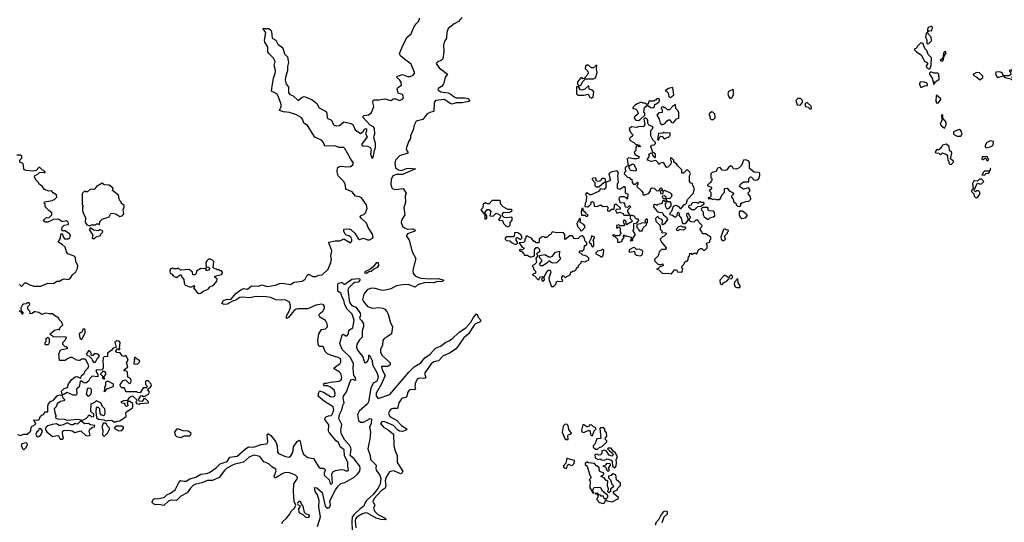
# Model space of a CAD drawing. Extents: x 2380107 to 2585170, y 384273 to 546161.
# Tile 253 of 256: x 2513138 to 2523240, y 487511 to 492665. Entities that reach past the tile are written whole.
import ezdxf

# ---------------------------------------------------------------- set-up
doc = ezdxf.new("R2010")
doc.units = 0

msp = doc.modelspace()

# ---------------------------------------------------------------- linework, layer by layer
at = {"layer": '0CON05XD'}
for points in [[(2516187, 491807), (2516211, 491761), (2516282, 491722), (2516290, 491705), (2516293, 491655), (2516336, 491636), (2516354, 491594), (2516365, 491584), (2516385, 491576), (2516420, 491580), (2516465, 491616), (2516535, 491602), (2516555, 491590), (2516581, 491535), (2516635, 491498), (2516662, 491518), (2516675, 491542), (2516685, 491550), (2516696, 491546), (2516697, 491525), (2516687, 491495), (2516703, 491465), (2516644, 491384), (2516655, 491372), (2516708, 491368), (2516733, 491353), (2516744, 491335), (2516736, 491285), (2516755, 491243), (2516765, 491252), (2516778, 491325), (2516789, 491355), (2516788, 491398), (2516772, 491455), (2516773, 491475), (2516783, 491495), (2516778, 491548), (2516768, 491565), (2516734, 491584), (2516658, 491665), (2516660, 491675), (2516669, 491681), (2516715, 491688), (2516748, 491712), (2516770, 491775), (2516761, 491815), (2516764, 491836), (2516775, 491844), (2516822, 491842), (2516885, 491852), (2516945, 491836), (2516972, 491855), (2516985, 491857), (2517035, 491836), (2517069, 491855), (2517074, 491875), (2517070, 491890), (2517065, 491897), (2517022, 491912), (2517011, 491955), (2517019, 491971), (2517056, 491994), (2517051, 492025), (2517039, 492045), (2517004, 492076), (2517013, 492087), (2517065, 492104), (2517115, 492084), (2517145, 492084), (2517175, 492097), (2517188, 492112), (2517189, 492125), (2517155, 492209), (2517085, 492259), (2517046, 492295), (2517036, 492315), (2517038, 492325), (2517065, 492395), (2517113, 492485), (2517155, 492519), (2517185, 492596), (2517205, 492624), (2517229, 492645), (2517243, 492685)], [(2517675, 492686), (2517639, 492645), (2517596, 492624), (2517534, 492575), (2517520, 492535), (2517518, 492475), (2517497, 492443), (2517486, 492406), (2517488, 492335), (2517480, 492265), (2517465, 492249), (2517420, 492230), (2517411, 492215), (2517441, 492171), (2517526, 492105), (2517503, 492077), (2517487, 492003), (2517465, 491980), (2517430, 491960), (2517428, 491945), (2517459, 491925), (2517535, 491915), (2517562, 491902), (2517594, 491874), (2517615, 491865), (2517705, 491863), (2517735, 491856), (2517751, 491835), (2517748, 491825), (2517675, 491813), (2517615, 491812), (2517575, 491800), (2517555, 491807), (2517495, 491846), (2517405, 491835), (2517389, 491815), (2517387, 491723), (2517345, 491712), (2517316, 491695), (2517275, 491642), (2517204, 491626), (2517184, 491585), (2517176, 491535), (2517146, 491475), (2517146, 491445), (2517126, 491414), (2517105, 491355), (2517103, 491333), (2517120, 491305), (2517120, 491295), (2517035, 491269), (2516995, 491225), (2516985, 491195), (2516994, 491145), (2517025, 491124), (2517055, 491120), (2517105, 491140), (2517136, 491144), (2517200, 491135), (2517065, 491078), (2517005, 491077), (2516965, 491065), (2516948, 491025), (2516945, 490975), (2516955, 490942), (2516965, 490929), (2516995, 490923), (2517073, 490933), (2517103, 490885), (2517093, 490855), (2517096, 490795), (2517080, 490735), (2517088, 490665), (2517057, 490615), (2517052, 490585), (2517065, 490546), (2517085, 490529), (2517115, 490518), (2517170, 490520), (2517194, 490505), (2517193, 490495), (2517115, 490470), (2517105, 490455), (2517107, 490445), (2517135, 490405), (2517166, 490286), (2517202, 490215), (2517172, 490095), (2517173, 490063), (2517198, 490035), (2517254, 490014), (2517345, 490007), (2517435, 490010), (2517488, 489995), (2517475, 489981), (2517415, 489978), (2517385, 489968), (2517305, 489969), (2517225, 489950), (2517195, 489922), (2517125, 489950), (2517065, 489946), (2517005, 489934), (2516945, 489904), (2516875, 489889), (2516845, 489890), (2516785, 489909), (2516745, 489913), (2516704, 489896), (2516670, 489850), (2516655, 489795), (2516664, 489775), (2516705, 489725), (2516755, 489708), (2516825, 489712), (2516865, 489708), (2516885, 489697), (2516905, 489674), (2516918, 489645), (2516938, 489568), (2516962, 489515), (2516954, 489445), (2516909, 489411), (2516876, 489394), (2516864, 489376), (2516859, 489325), (2516841, 489285), (2516840, 489255), (2516852, 489225), (2516937, 489145), (2516940, 489125), (2516915, 489109), (2516851, 489109), (2516855, 489073), (2516887, 489015), (2516847, 488923), (2516795, 488836), (2516794, 488804), (2516815, 488781), (2516935, 488822), (2517129, 489051), (2517185, 489104), (2517255, 489146), (2517295, 489198), (2517348, 489235), (2517405, 489295), (2517455, 489316), (2517511, 489359), (2517540, 489370), (2517575, 489392), (2517645, 489461), (2517716, 489504), (2517768, 489562), (2517795, 489612), (2517825, 489650), (2517835, 489640), (2517838, 489618), (2517868, 489585), (2517862, 489565), (2517815, 489546), (2517799, 489531), (2517741, 489445), (2517691, 489399), (2517615, 489291), (2517548, 489245), (2517482, 489218), (2517433, 489167), (2517385, 489156), (2517358, 489135), (2517295, 489045), (2517294, 489025), (2517305, 488992), (2517285, 488985), (2517235, 488988), (2517215, 488980), (2517194, 488935), (2517193, 488905), (2517200, 488875), (2517190, 488870), (2517155, 488873), (2517135, 488865), (2517120, 488845), (2517107, 488793), (2517085, 488788), (2517065, 488785), (2517055, 488778), (2517027, 488735), (2517015, 488679), (2516965, 488678), (2516945, 488670), (2516931, 488655), (2516922, 488625), (2516935, 488597), (2517005, 488557), (2517055, 488503), (2517112, 488465), (2517103, 488455), (2517065, 488441), (2517035, 488446), (2517017, 488457), (2516974, 488505), (2516885, 488542), (2516856, 488544), (2516841, 488525), (2516871, 488485), (2516919, 488459), (2516974, 488414), (2516976, 488295), (2516989, 488245), (2517011, 488195), (2517009, 488125), (2517068, 488035), (2517059, 488015), (2517045, 488009), (2516975, 488037), (2516954, 488036), (2516932, 488028), (2516898, 487972), (2516886, 487935), (2516893, 487883), (2516888, 487862), (2516845, 487835), (2516775, 487756), (2516762, 487725), (2516782, 487685), (2516769, 487655), (2516782, 487622), (2516812, 487592), (2516879, 487555), (2516899, 487535), (2516845, 487539), (2516795, 487554), (2516705, 487603), (2516685, 487606), (2516655, 487598), (2516595, 487562), (2516582, 487545), (2516578, 487525), (2516585, 487453)], [(2522455, 492418), (2522465, 492422), (2522492, 492448), (2522490, 492485), (2522459, 492519), (2522450, 492540), (2522465, 492550), (2522496, 492554), (2522504, 492584), (2522495, 492598), (2522460, 492585), (2522450, 492565), (2522450, 492540), (2522438, 492525), (2522434, 492505), (2522432, 492485), (2522444, 492455), (2522444, 492424), (2522455, 492418)], [(2515829, 487495), (2515834, 487515), (2515872, 487548), (2515910, 487595), (2515922, 487625), (2515958, 487655), (2515970, 487685), (2515954, 487724), (2515947, 487825), (2515951, 487905), (2515984, 487955), (2515989, 487975), (2515969, 487995), (2515905, 488019), (2515860, 488020), (2515831, 488009), (2515765, 487966), (2515755, 487967), (2515749, 487985), (2515769, 488035), (2515764, 488055), (2515725, 488079), (2515695, 488109), (2515642, 488132), (2515601, 488185), (2515545, 488199), (2515497, 488183), (2515435, 488128), (2515335, 488103), (2515264, 488066), (2515238, 488042), (2515185, 487970), (2515115, 487940), (2515065, 487941), (2515005, 487914), (2514945, 487902), (2514920, 487890), (2514889, 487861), (2514855, 487814), (2514791, 487779), (2514746, 487734), (2514695, 487738), (2514668, 487732), (2514615, 487684), (2514565, 487692), (2514530, 487690), (2514509, 487699), (2514498, 487715), (2514498, 487725), (2514512, 487748), (2514525, 487753), (2514555, 487750), (2514625, 487769), (2514648, 487792), (2514685, 487809), (2514733, 487845), (2514768, 487912), (2514789, 487941), (2514822, 487932), (2514845, 487934), (2514882, 487958), (2514945, 487974), (2514995, 488004), (2515055, 488011), (2515085, 488021), (2515155, 488070), (2515195, 488109), (2515266, 488134), (2515295, 488180), (2515370, 488190), (2515452, 488262), (2515485, 488283), (2515535, 488281), (2515615, 488307), (2515674, 488316), (2515684, 488335), (2515676, 488405), (2515685, 488420), (2515715, 488402), (2515765, 488335), (2515781, 488295), (2515784, 488234), (2515794, 488215), (2515865, 488184), (2515901, 488179), (2515919, 488191), (2515940, 488225), (2515947, 488283), (2515985, 488340), (2516005, 488352), (2516015, 488340), (2516034, 488255), (2516051, 488211), (2516095, 488176), (2516153, 488165), (2516206, 488076), (2516225, 488067), (2516255, 488067), (2516268, 488055), (2516272, 488045), (2516260, 488015), (2516263, 487995), (2516312, 487945), (2516322, 487905), (2516335, 487900), (2516347, 487915), (2516340, 488005), (2516352, 488028), (2516379, 488041), (2516435, 488052), (2516465, 488050), (2516485, 488038), (2516502, 488038), (2516510, 488045), (2516504, 488086), (2516504, 488126), (2516471, 488191), (2516468, 488255), (2516424, 488284), (2516408, 488328), (2516386, 488346), (2516312, 488432), (2516307, 488445), (2516311, 488511), (2516269, 488565), (2516275, 488588), (2516305, 488602), (2516335, 488607), (2516345, 488616), (2516360, 488665), (2516355, 488694), (2516265, 488749), (2516200, 488805), (2516207, 488843), (2516215, 488854), (2516225, 488856), (2516255, 488845), (2516325, 488802), (2516355, 488798), (2516370, 488805), (2516376, 488835), (2516364, 488865), (2516325, 488896), (2516295, 488909), (2516265, 488911), (2516253, 488925), (2516265, 488937), (2516285, 488936), (2516325, 488949), (2516415, 488958), (2516437, 488973), (2516442, 488995), (2516433, 489035), (2516415, 489055), (2516363, 489085), (2516363, 489095), (2516405, 489124), (2516423, 489137), (2516434, 489155), (2516434, 489175), (2516425, 489189), (2516405, 489201), (2516325, 489223), (2516297, 489237), (2516271, 489261), (2516252, 489312), (2516215, 489314), (2516202, 489325), (2516198, 489375), (2516208, 489445), (2516235, 489488), (2516275, 489496), (2516296, 489515), (2516294, 489545), (2516275, 489580), (2516217, 489615), (2516206, 489635), (2516212, 489648), (2516248, 489675), (2516264, 489705), (2516266, 489725), (2516255, 489742), (2516237, 489747), (2516175, 489737), (2516095, 489699), (2515995, 489701), (2515975, 489696), (2515952, 489678), (2515895, 489612), (2515875, 489602), (2515875, 489628), (2515904, 489676), (2515917, 489715), (2515917, 489735), (2515905, 489768), (2515868, 489788), (2515765, 489792), (2515716, 489816), (2515665, 489822), (2515565, 489825), (2515495, 489812), (2515425, 489819), (2515395, 489816), (2515355, 489788), (2515320, 489780), (2515265, 489746), (2515234, 489744), (2515210, 489755), (2515227, 489785), (2515265, 489799), (2515305, 489797), (2515355, 489858), (2515405, 489896), (2515435, 489907), (2515475, 489903), (2515516, 489934), (2515585, 489932), (2515625, 489947), (2515675, 489929), (2515765, 489942), (2515802, 489958), (2515832, 489962), (2515915, 489948), (2515955, 489974), (2516035, 489984), (2516065, 490003), (2516086, 490044), (2516100, 490055), (2516145, 490032), (2516175, 490033), (2516204, 490046), (2516242, 490048), (2516304, 490105), (2516329, 490175), (2516337, 490205), (2516329, 490245), (2516339, 490295), (2516308, 490375), (2516310, 490385), (2516375, 490397), (2516422, 490398), (2516465, 490416), (2516525, 490380), (2516535, 490381), (2516544, 490395), (2516544, 490415), (2516534, 490435), (2516515, 490449), (2516486, 490456), (2516476, 490466), (2516463, 490495), (2516465, 490516), (2516515, 490519), (2516535, 490512), (2516577, 490477), (2516610, 490420), (2516625, 490410), (2516665, 490423), (2516705, 490409), (2516725, 490409), (2516757, 490423), (2516764, 490435), (2516756, 490465), (2516713, 490533), (2516697, 490577), (2516644, 490625), (2516631, 490645), (2516636, 490654), (2516671, 490669), (2516685, 490683), (2516701, 490729), (2516695, 490765), (2516645, 490837), (2516625, 490849), (2516584, 490854), (2516548, 490898), (2516492, 490922), (2516484, 490934), (2516477, 490977), (2516460, 491010), (2516406, 491065), (2516394, 491105), (2516400, 491145), (2516413, 491157), (2516435, 491162), (2516495, 491155), (2516531, 491159), (2516556, 491175), (2516564, 491195), (2516534, 491234), (2516475, 491345), (2516463, 491353), (2516415, 491355), (2516370, 491370), (2516268, 491368), (2516253, 491405), (2516235, 491428), (2516165, 491460), (2516090, 491580), (2516053, 491605), (2516040, 491645), (2516025, 491661), (2515978, 491688), (2515905, 491715), (2515845, 491720), (2515803, 491735), (2515821, 491775), (2515821, 491795), (2515792, 491875), (2515775, 491904), (2515722, 491932), (2515728, 491985), (2515741, 492065), (2515759, 492115), (2515761, 492145), (2515748, 492195), (2515759, 492235), (2515741, 492271), (2515696, 492315), (2515684, 492335), (2515683, 492385), (2515653, 492435), (2515650, 492455), (2515663, 492535), (2515632, 492575), (2515695, 492574), (2515715, 492558), (2515721, 492545), (2515727, 492477), (2515766, 492456), (2515786, 492415), (2515837, 492375), (2515856, 492316), (2515884, 492285), (2515896, 492226), (2515884, 492186), (2515885, 492140), (2515864, 492075), (2515862, 492045), (2515871, 492005), (2515896, 491975), (2515896, 491915), (2515909, 491899), (2515945, 491884), (2515995, 491837), (2516035, 491869), (2516055, 491876), (2516135, 491847), (2516187, 491807)], [(2522465, 492160), (2522475, 492162), (2522490, 492195), (2522492, 492275), (2522458, 492308), (2522445, 492350), (2522425, 492370), (2522406, 492416), (2522396, 492426), (2522385, 492428), (2522348, 492395), (2522335, 492370), (2522320, 492365), (2522320, 492355), (2522340, 492335), (2522386, 492306), (2522421, 492241), (2522452, 492222), (2522452, 492208), (2522438, 492192), (2522442, 492175), (2522465, 492160)], [(2522605, 492240), (2522617, 492253), (2522620, 492285), (2522642, 492325), (2522635, 492338), (2522624, 492336), (2522615, 492320), (2522608, 492272), (2522580, 492245), (2522605, 492240)], [(2519005, 491860), (2519022, 491875), (2519027, 491925), (2519015, 491942), (2518982, 491952), (2518978, 491988), (2518972, 491988), (2518937, 491953), (2518905, 491942), (2518890, 491945), (2518870, 491975), (2518882, 491988), (2518896, 491994), (2518915, 492030), (2518942, 492058), (2519025, 492060), (2519045, 492070), (2519063, 492125), (2519057, 492155), (2519060, 492195), (2519050, 492195), (2519025, 492170), (2519005, 492170), (2518975, 492200), (2518955, 492200), (2518943, 492187), (2518940, 492165), (2518968, 492138), (2518970, 492115), (2518960, 492095), (2518928, 492062), (2518915, 492060), (2518908, 492068), (2518895, 492070), (2518862, 492028), (2518860, 492005), (2518870, 491995), (2518870, 491980), (2518850, 491975), (2518850, 491905), (2518865, 491890), (2518925, 491890), (2518975, 491900), (2518982, 491875), (2519005, 491860)], [(2522515, 492000), (2522527, 492013), (2522528, 492025), (2522571, 492055), (2522567, 492107), (2522557, 492117), (2522515, 492118), (2522485, 492130), (2522473, 492117), (2522472, 492105), (2522500, 492065), (2522515, 492000)], [(2522995, 492053), (2523018, 492072), (2523020, 492085), (2522985, 492120), (2522955, 492122), (2522922, 492108), (2522920, 492095), (2522957, 492077), (2522985, 492053), (2522995, 492053)], [(2523318, 492048), (2523335, 492050), (2523335, 492060), (2523320, 492075), (2523333, 492115), (2523315, 492150), (2523290, 492145), (2523303, 492125), (2523307, 492103), (2523285, 492089), (2523230, 492090), (2523219, 492119), (2523195, 492132), (2523153, 492127), (2523151, 492105), (2523165, 492077), (2523185, 492077), (2523230, 492090), (2523245, 492072), (2523307, 492057), (2523318, 492048)], [(2522395, 491972), (2522425, 491988), (2522450, 491990), (2522448, 492015), (2522416, 492026), (2522385, 492028), (2522370, 492015), (2522368, 492005), (2522375, 491982), (2522385, 491972), (2522395, 491972)], [(2519815, 491868), (2519848, 491895), (2519840, 491965), (2519835, 491968), (2519795, 491960), (2519760, 491935), (2519778, 491928), (2519790, 491915), (2519798, 491875), (2519815, 491868)], [(2520435, 491862), (2520452, 491875), (2520462, 491898), (2520462, 491942), (2520455, 491950), (2520410, 491930), (2520402, 491905), (2520414, 491874), (2520425, 491862), (2520435, 491862)], [(2522548, 491808), (2522565, 491812), (2522590, 491845), (2522590, 491855), (2522545, 491890), (2522540, 491885), (2522538, 491825), (2522548, 491808)], [(2519485, 491632), (2519505, 491640), (2519550, 491685), (2519550, 491705), (2519540, 491715), (2519547, 491763), (2519575, 491790), (2519613, 491763), (2519635, 491760), (2519650, 491775), (2519655, 491800), (2519665, 491800), (2519698, 491822), (2519702, 491845), (2519696, 491856), (2519675, 491852), (2519665, 491840), (2519655, 491840), (2519645, 491830), (2519592, 491828), (2519585, 491800), (2519565, 491800), (2519555, 491810), (2519535, 491810), (2519515, 491820), (2519465, 491800), (2519452, 491788), (2519430, 491765), (2519430, 491755), (2519455, 491750), (2519473, 491733), (2519482, 491705), (2519480, 491695), (2519445, 491670), (2519442, 491655), (2519460, 491635), (2519485, 491632)], [(2519735, 491590), (2519758, 491602), (2519781, 491629), (2519795, 491638), (2519807, 491637), (2519825, 491610), (2519845, 491608), (2519875, 491650), (2519900, 491655), (2519900, 491715), (2519888, 491738), (2519870, 491755), (2519867, 491797), (2519834, 491776), (2519805, 491740), (2519785, 491740), (2519765, 491760), (2519755, 491760), (2519745, 491770), (2519722, 491768), (2519720, 491755), (2519730, 491745), (2519728, 491712), (2519695, 491710), (2519673, 491685), (2519698, 491645), (2519710, 491605), (2519725, 491590), (2519735, 491590)], [(2521145, 491790), (2521170, 491815), (2521168, 491835), (2521147, 491857), (2521123, 491857), (2521102, 491835), (2521113, 491793), (2521145, 491790)], [(2521245, 491750), (2521255, 491752), (2521260, 491755), (2521258, 491778), (2521217, 491817), (2521202, 491808), (2521192, 491798), (2521200, 491775), (2521228, 491768), (2521245, 491750)], [(2520255, 491640), (2520272, 491658), (2520270, 491695), (2520248, 491718), (2520235, 491720), (2520212, 491698), (2520210, 491685), (2520220, 491675), (2520223, 491653), (2520232, 491642), (2520255, 491640)], [(2522625, 491552), (2522642, 491588), (2522642, 491615), (2522608, 491655), (2522610, 491685), (2522595, 491688), (2522598, 491635), (2522582, 491595), (2522591, 491581), (2522625, 491552)], [(2519825, 490060), (2519855, 490100), (2519875, 490100), (2519888, 490078), (2519923, 490077), (2519936, 490084), (2519942, 490105), (2519930, 490125), (2519932, 490135), (2519960, 490165), (2519960, 490175), (2519972, 490188), (2519985, 490190), (2519997, 490203), (2520000, 490235), (2520010, 490245), (2520012, 490268), (2520025, 490270), (2520032, 490262), (2520045, 490260), (2520055, 490270), (2520075, 490270), (2520085, 490260), (2520102, 490308), (2520125, 490318), (2520137, 490317), (2520155, 490300), (2520168, 490302), (2520190, 490325), (2520190, 490355), (2520180, 490365), (2520192, 490378), (2520218, 490382), (2520220, 490405), (2520230, 490415), (2520230, 490435), (2520175, 490470), (2520145, 490470), (2520140, 490475), (2520140, 490485), (2520120, 490515), (2520120, 490525), (2520138, 490542), (2520140, 490555), (2520110, 490585), (2520095, 490610), (2520075, 490610), (2520055, 490590), (2520025, 490592), (2520010, 490605), (2520010, 490625), (2520020, 490635), (2520020, 490645), (2520010, 490655), (2520008, 490668), (2519995, 490680), (2519980, 490675), (2519980, 490655), (2519990, 490645), (2519992, 490608), (2519965, 490572), (2519955, 490570), (2519942, 490572), (2519928, 490628), (2519900, 490665), (2519910, 490675), (2519898, 490688), (2519882, 490678), (2519880, 490655), (2519865, 490640), (2519855, 490640), (2519835, 490658), (2519810, 490665), (2519810, 490685), (2519827, 490703), (2519847, 490753), (2519865, 490762), (2519875, 490760), (2519898, 490748), (2519915, 490730), (2519925, 490730), (2519955, 490770), (2519965, 490770), (2519978, 490782), (2519989, 490821), (2520047, 490883), (2520060, 490935), (2520043, 490963), (2520040, 490985), (2520025, 490990), (2520010, 491005), (2520010, 491065), (2520020, 491085), (2520010, 491105), (2519985, 491128), (2519948, 491092), (2519935, 491090), (2519930, 491095), (2519930, 491125), (2519890, 491165), (2519878, 491188), (2519850, 491205), (2519850, 491225), (2519825, 491250), (2519810, 491245), (2519822, 491212), (2519818, 491185), (2519787, 491153), (2519775, 491150), (2519749, 491189), (2519735, 491200), (2519710, 491195), (2519695, 491180), (2519688, 491198), (2519665, 491220), (2519615, 491210), (2519580, 491225), (2519580, 491235), (2519598, 491265), (2519592, 491285), (2519615, 491300), (2519628, 491288), (2519630, 491275), (2519642, 491262), (2519655, 491250), (2519660, 491255), (2519660, 491285), (2519645, 491300), (2519632, 491302), (2519612, 491365), (2519625, 491380), (2519648, 491382), (2519660, 491395), (2519660, 491405), (2519633, 491433), (2519613, 491475), (2519613, 491527), (2519630, 491545), (2519638, 491568), (2519592, 491585), (2519584, 491604), (2519582, 491635), (2519576, 491646), (2519555, 491660), (2519540, 491645), (2519550, 491595), (2519545, 491572), (2519533, 491567), (2519495, 491570), (2519465, 491560), (2519415, 491568), (2519390, 491545), (2519400, 491515), (2519430, 491485), (2519425, 491470), (2519408, 491462), (2519393, 491447), (2519402, 491425), (2519437, 491407), (2519455, 491390), (2519495, 491378), (2519510, 491365), (2519495, 491360), (2519485, 491370), (2519465, 491370), (2519458, 491355), (2519460, 491325), (2519442, 491305), (2519451, 491281), (2519495, 491260), (2519490, 491245), (2519465, 491238), (2519435, 491238), (2519385, 491250), (2519370, 491235), (2519380, 491165), (2519365, 491160), (2519350, 491145), (2519350, 491125), (2519360, 491115), (2519342, 491098), (2519340, 491085), (2519375, 491050), (2519390, 491045), (2519405, 491030), (2519418, 491028), (2519422, 490995), (2519435, 490980), (2519455, 490980), (2519475, 491000), (2519480, 490995), (2519480, 490975), (2519470, 490965), (2519470, 490955), (2519519, 490909), (2519532, 490892), (2519530, 490875), (2519535, 490870), (2519555, 490870), (2519588, 490882), (2519610, 490905), (2519610, 490925), (2519625, 490940), (2519647, 490937), (2519675, 490910), (2519698, 490912), (2519715, 490940), (2519730, 490925), (2519728, 490912), (2519710, 490905), (2519715, 490880), (2519738, 490882), (2519740, 490905), (2519755, 490918), (2519817, 490887), (2519822, 490875), (2519827, 490865), (2519821, 490845), (2519805, 490828), (2519770, 490830), (2519770, 490845), (2519755, 490860), (2519730, 490855), (2519730, 490845), (2519742, 490832), (2519770, 490830), (2519770, 490815), (2519782, 490802), (2519805, 490800), (2519820, 490785), (2519820, 490755), (2519795, 490728), (2519783, 490723), (2519770, 490735), (2519760, 490775), (2519770, 490785), (2519770, 490795), (2519745, 490810), (2519732, 490808), (2519730, 490785), (2519720, 490775), (2519685, 490770), (2519675, 490760), (2519668, 490768), (2519655, 490770), (2519642, 490758), (2519640, 490745), (2519674, 490704), (2519695, 490692), (2519729, 490689), (2519744, 490664), (2519776, 490636), (2519783, 490615), (2519755, 490570), (2519735, 490560), (2519730, 490565), (2519732, 490605), (2519726, 490616), (2519695, 490630), (2519685, 490650), (2519662, 490625), (2519665, 490600), (2519710, 490555), (2519708, 490518), (2519730, 490495), (2519722, 490482), (2519765, 490480), (2519770, 490475), (2519770, 490465), (2519750, 490445), (2519732, 490438), (2519710, 490415), (2519722, 490382), (2519770, 490325), (2519770, 490315), (2519765, 490310), (2519721, 490309), (2519700, 490285), (2519687, 490243), (2519652, 490205), (2519655, 490190), (2519682, 490162), (2519705, 490150), (2519735, 490160), (2519740, 490145), (2519702, 490128), (2519688, 490112), (2519670, 490105), (2519695, 490100), (2519733, 490063), (2519795, 490067), (2519825, 490060)], [(2519695, 491430), (2519700, 491455), (2519715, 491470), (2519728, 491468), (2519755, 491440), (2519765, 491450), (2519795, 491460), (2519812, 491478), (2519810, 491505), (2519765, 491500), (2519745, 491508), (2519735, 491500), (2519693, 491497), (2519680, 491435), (2519695, 491430)], [(2522795, 491470), (2522807, 491495), (2522795, 491528), (2522775, 491538), (2522720, 491515), (2522720, 491495), (2522730, 491485), (2522755, 491472), (2522795, 491470)], [(2522695, 491180), (2522718, 491205), (2522718, 491215), (2522688, 491238), (2522703, 491295), (2522698, 491308), (2522677, 491325), (2522673, 491365), (2522645, 491388), (2522605, 491380), (2522600, 491365), (2522578, 491342), (2522568, 491332), (2522545, 491330), (2522530, 491305), (2522538, 491298), (2522567, 491297), (2522585, 491280), (2522605, 491300), (2522645, 491283), (2522658, 491265), (2522660, 491225), (2522670, 491215), (2522670, 491195), (2522682, 491182), (2522695, 491180)], [(2523055, 491352), (2523095, 491360), (2523115, 491370), (2523127, 491383), (2523130, 491415), (2523095, 491422), (2523060, 491405), (2523042, 491375), (2523045, 491360), (2523055, 491352)], [(2513135, 489950), (2513155, 489930), (2513190, 489965), (2513205, 489968), (2513240, 489945), (2513281, 489931), (2513355, 489933), (2513425, 489963), (2513485, 489960), (2513518, 489982), (2513545, 489982), (2513575, 490002), (2513595, 490008), (2513635, 490002), (2513655, 490012), (2513681, 490049), (2513715, 490080), (2513732, 490115), (2513733, 490145), (2513713, 490183), (2513710, 490225), (2513695, 490240), (2513630, 490265), (2513618, 490285), (2513603, 490333), (2513575, 490360), (2513532, 490385), (2513557, 490423), (2513560, 490465), (2513565, 490470), (2513578, 490468), (2513580, 490445), (2513598, 490418), (2513635, 490417), (2513651, 490429), (2513658, 490455), (2513649, 490469), (2513605, 490500), (2513575, 490500), (2513570, 490505), (2513573, 490537), (2513582, 490548), (2513593, 490557), (2513637, 490563), (2513640, 490575), (2513635, 490588), (2513615, 490602), (2513575, 490592), (2513535, 490620), (2513483, 490617), (2513425, 490588), (2513398, 490588), (2513380, 490605), (2513413, 490637), (2513438, 490632), (2513468, 490665), (2513466, 490686), (2513435, 490708), (2513400, 490745), (2513400, 490775), (2513390, 490785), (2513392, 490798), (2513475, 490810), (2513482, 490818), (2513495, 490820), (2513520, 490845), (2513515, 490870), (2513481, 490891), (2513465, 490910), (2513435, 490908), (2513392, 490922), (2513369, 490959), (2513342, 490975), (2513328, 490998), (2513300, 491025), (2513300, 491035), (2513290, 491045), (2513292, 491068), (2513325, 491080), (2513342, 491098), (2513385, 491100), (2513395, 491090), (2513400, 491105), (2513385, 491120), (2513372, 491122), (2513345, 491150), (2513335, 491150), (2513305, 491120), (2513275, 491112), (2513205, 491118), (2513180, 491130), (2513177, 491177), (2513169, 491189), (2513140, 491205), (2513140, 491225), (2513160, 491245), (2513160, 491265), (2513147, 491277), (2513107, 491277)], [(2519455, 491112), (2519405, 491120), (2519390, 491145), (2519392, 491168), (2519425, 491188), (2519439, 491179), (2519462, 491135), (2519462, 491118), (2519455, 491112)], [(2520525, 490750), (2520540, 490765), (2520530, 490775), (2520542, 490788), (2520555, 490788), (2520585, 490802), (2520617, 490803), (2520638, 490825), (2520637, 490847), (2520610, 490885), (2520630, 490905), (2520630, 490925), (2520615, 490940), (2520565, 490928), (2520523, 490953), (2520532, 490978), (2520565, 491002), (2520618, 491002), (2520618, 491035), (2520635, 491052), (2520645, 491050), (2520675, 491020), (2520705, 491022), (2520720, 491035), (2520732, 491068), (2520732, 491085), (2520725, 491098), (2520675, 491102), (2520625, 491140), (2520627, 491205), (2520615, 491218), (2520585, 491227), (2520564, 491226), (2520545, 491170), (2520520, 491145), (2520489, 491131), (2520460, 491135), (2520448, 491158), (2520435, 491168), (2520411, 491149), (2520392, 491125), (2520375, 491118), (2520345, 491122), (2520325, 491148), (2520304, 491146), (2520294, 491136), (2520283, 491107), (2520243, 491097), (2520230, 491085), (2520228, 491048), (2520240, 491035), (2520240, 491015), (2520230, 491005), (2520230, 490995), (2520215, 490990), (2520190, 490965), (2520225, 490950), (2520240, 490935), (2520228, 490922), (2520210, 490915), (2520230, 490895), (2520230, 490875), (2520228, 490852), (2520218, 490842), (2520202, 490838), (2520202, 490832), (2520235, 490830), (2520245, 490820), (2520265, 490828), (2520285, 490820), (2520315, 490820), (2520328, 490832), (2520340, 490865), (2520370, 490895), (2520370, 490935), (2520397, 490937), (2520420, 490905), (2520447, 490897), (2520460, 490885), (2520460, 490875), (2520440, 490855), (2520440, 490845), (2520458, 490825), (2520465, 490790), (2520475, 490790), (2520490, 490775), (2520490, 490765), (2520502, 490752), (2520525, 490750)], [(2523075, 491220), (2523080, 491235), (2523070, 491245), (2523068, 491258), (2523012, 491258), (2523010, 491235), (2523015, 491230), (2523025, 491230), (2523035, 491240), (2523055, 491240), (2523062, 491222), (2523075, 491220)], [(2519395, 490660), (2519400, 490665), (2519378, 490695), (2519378, 490715), (2519407, 490747), (2519395, 490760), (2519375, 490740), (2519352, 490742), (2519348, 490778), (2519338, 490788), (2519302, 490782), (2519288, 490825), (2519292, 490845), (2519307, 490853), (2519335, 490852), (2519360, 490840), (2519365, 490830), (2519378, 490832), (2519380, 490875), (2519365, 490880), (2519353, 490893), (2519352, 490942), (2519345, 490950), (2519335, 490950), (2519296, 490924), (2519272, 490935), (2519272, 490985), (2519280, 490995), (2519273, 491065), (2519280, 491095), (2519266, 491116), (2519214, 491106), (2519182, 491088), (2519197, 491023), (2519188, 491012), (2519165, 491002), (2519150, 491000), (2519148, 491025), (2519135, 491036), (2519110, 491035), (2519097, 491013), (2519075, 491007), (2519052, 491012), (2519052, 491032), (2519042, 491042), (2519010, 491035), (2519010, 491025), (2519040, 490995), (2519038, 490965), (2519055, 490952), (2519078, 490952), (2519135, 491000), (2519150, 491000), (2519152, 490938), (2519135, 490922), (2519095, 490932), (2519075, 490902), (2519002, 490868), (2518988, 490868), (2518955, 490888), (2518950, 490885), (2518942, 490875), (2518952, 490855), (2518950, 490805), (2518938, 490785), (2518935, 490750), (2518963, 490747), (2518980, 490755), (2519000, 490775), (2519002, 490798), (2519015, 490800), (2519027, 490787), (2519032, 490752), (2519062, 490748), (2519095, 490767), (2519125, 490750), (2519162, 490752), (2519172, 490742), (2519170, 490705), (2519185, 490700), (2519208, 490722), (2519238, 490722), (2519242, 490765), (2519255, 490778), (2519300, 490735), (2519298, 490722), (2519262, 490718), (2519252, 490708), (2519265, 490680), (2519295, 490690), (2519328, 490678), (2519335, 490660), (2519395, 490660)], [(2523035, 491070), (2523052, 491088), (2523075, 491090), (2523088, 491102), (2523090, 491120), (2523097, 491123), (2523100, 491135), (2523095, 491140), (2523090, 491120), (2523078, 491112), (2523035, 491110), (2523020, 491095), (2523020, 491085), (2523010, 491075), (2523035, 491070)], [(2513855, 490550), (2513875, 490560), (2513915, 490560), (2513925, 490570), (2513945, 490570), (2513958, 490562), (2513960, 490595), (2513985, 490620), (2514056, 490644), (2514073, 490677), (2514085, 490682), (2514125, 490674), (2514165, 490648), (2514188, 490652), (2514207, 490673), (2514198, 490715), (2514210, 490745), (2514208, 490758), (2514180, 490785), (2514178, 490798), (2514163, 490813), (2514150, 490865), (2514090, 490915), (2514098, 490938), (2514055, 490968), (2514005, 490970), (2513983, 490987), (2513924, 490956), (2513905, 490928), (2513895, 490923), (2513863, 490927), (2513835, 490900), (2513815, 490900), (2513805, 490910), (2513778, 490882), (2513780, 490765), (2513790, 490755), (2513782, 490738), (2513783, 490707), (2513788, 490685), (2513813, 490633), (2513808, 490588), (2513825, 490560), (2513855, 490550)], [(2522945, 490840), (2522965, 490842), (2522988, 490875), (2522990, 490895), (2522975, 490910), (2522955, 490910), (2522945, 490900), (2522932, 490912), (2522930, 490925), (2522940, 490935), (2522940, 490945), (2522965, 490990), (2522995, 490980), (2523010, 490985), (2523030, 491005), (2523005, 491028), (2522985, 491028), (2522965, 491010), (2522935, 491012), (2522922, 491005), (2522914, 490986), (2522920, 490935), (2522905, 490920), (2522904, 490904), (2522928, 490878), (2522932, 490855), (2522945, 490840)], [(2518145, 490542), (2518170, 490555), (2518170, 490585), (2518192, 490608), (2518192, 490632), (2518185, 490640), (2518135, 490632), (2518108, 490638), (2518090, 490655), (2518090, 490675), (2518105, 490690), (2518145, 490688), (2518165, 490692), (2518188, 490705), (2518190, 490715), (2518185, 490720), (2518145, 490720), (2518097, 490747), (2518070, 490775), (2518070, 490805), (2518065, 490810), (2517985, 490810), (2517955, 490778), (2517938, 490778), (2517915, 490790), (2517905, 490780), (2517892, 490778), (2517890, 490735), (2517870, 490715), (2517910, 490665), (2517910, 490625), (2517915, 490620), (2517930, 490625), (2517930, 490655), (2517910, 490685), (2517935, 490720), (2517955, 490720), (2517970, 490705), (2517962, 490652), (2517995, 490650), (2518025, 490680), (2518058, 490668), (2518070, 490655), (2518070, 490645), (2518050, 490615), (2518058, 490608), (2518090, 490605), (2518100, 490575), (2518125, 490550), (2518145, 490542)], [(2520035, 490718), (2520065, 490720), (2520095, 490750), (2520128, 490752), (2520142, 490768), (2520160, 490775), (2520160, 490785), (2520155, 490790), (2520125, 490790), (2520115, 490800), (2520095, 490780), (2520085, 490790), (2520042, 490788), (2520030, 490775), (2520028, 490762), (2520002, 490758), (2520000, 490745), (2520035, 490718)], [(2518965, 490650), (2518970, 490665), (2518952, 490672), (2518946, 490686), (2518920, 490705), (2518918, 490728), (2518905, 490730), (2518897, 490693), (2518902, 490662), (2518935, 490660), (2518945, 490650), (2518965, 490650)], [(2520205, 490620), (2520218, 490632), (2520257, 490643), (2520270, 490655), (2520268, 490688), (2520255, 490700), (2520210, 490705), (2520198, 490718), (2520200, 490735), (2520195, 490740), (2520142, 490738), (2520130, 490725), (2520133, 490713), (2520150, 490695), (2520150, 490665), (2520160, 490645), (2520195, 490620), (2520205, 490620)], [(2520547, 490627), (2520585, 490632), (2520600, 490655), (2520600, 490665), (2520555, 490702), (2520525, 490700), (2520518, 490692), (2520518, 490665), (2520530, 490640), (2520547, 490627)], [(2518905, 490500), (2518936, 490534), (2518940, 490545), (2518926, 490566), (2518888, 490585), (2518892, 490615), (2518885, 490630), (2518853, 490575), (2518860, 490545), (2518885, 490520), (2518892, 490502), (2518905, 490500)], [(2519272, 490382), (2519295, 490382), (2519320, 490395), (2519320, 490405), (2519340, 490435), (2519330, 490445), (2519335, 490460), (2519345, 490450), (2519365, 490450), (2519410, 490435), (2519410, 490415), (2519402, 490402), (2519425, 490400), (2519430, 490405), (2519430, 490425), (2519452, 490455), (2519452, 490465), (2519430, 490505), (2519440, 490515), (2519440, 490575), (2519468, 490582), (2519490, 490605), (2519485, 490620), (2519465, 490620), (2519452, 490632), (2519448, 490648), (2519425, 490658), (2519412, 490658), (2519402, 490648), (2519400, 490625), (2519418, 490608), (2519420, 490595), (2519365, 490560), (2519360, 490565), (2519360, 490595), (2519348, 490608), (2519335, 490610), (2519330, 490585), (2519340, 490575), (2519338, 490552), (2519295, 490550), (2519285, 490560), (2519260, 490555), (2519262, 490532), (2519275, 490530), (2519285, 490540), (2519298, 490528), (2519300, 490485), (2519310, 490475), (2519285, 490450), (2519255, 490450), (2519235, 490460), (2519220, 490455), (2519235, 490440), (2519248, 490438), (2519270, 490415), (2519272, 490382)], [(2519525, 490500), (2519535, 490530), (2519568, 490562), (2519570, 490575), (2519580, 490585), (2519580, 490615), (2519575, 490620), (2519565, 490620), (2519550, 490605), (2519558, 490582), (2519515, 490580), (2519507, 490573), (2519470, 490565), (2519470, 490535), (2519490, 490515), (2519490, 490505), (2519495, 490500), (2519525, 490500)], [(2513885, 490420), (2513905, 490422), (2513923, 490437), (2513968, 490452), (2513970, 490465), (2513987, 490483), (2513990, 490495), (2513965, 490510), (2513955, 490510), (2513945, 490500), (2513895, 490508), (2513865, 490530), (2513852, 490515), (2513887, 490457), (2513880, 490425), (2513885, 490420)], [(2518213, 490363), (2518235, 490363), (2518250, 490375), (2518230, 490405), (2518232, 490428), (2518245, 490430), (2518275, 490410), (2518290, 490425), (2518290, 490445), (2518279, 490459), (2518248, 490478), (2518225, 490482), (2518215, 490478), (2518210, 490445), (2518202, 490438), (2518135, 490437), (2518120, 490425), (2518120, 490415), (2518132, 490402), (2518167, 490397), (2518190, 490375), (2518213, 490363)], [(2518615, 489930), (2518638, 489952), (2518645, 489978), (2518655, 489982), (2518705, 489980), (2518710, 489995), (2518700, 490005), (2518700, 490025), (2518715, 490040), (2518735, 490022), (2518788, 490052), (2518792, 490078), (2518805, 490080), (2518815, 490090), (2518835, 490090), (2518848, 490102), (2518852, 490118), (2518870, 490135), (2518870, 490145), (2518898, 490172), (2518902, 490188), (2518935, 490182), (2518978, 490202), (2518978, 490218), (2518960, 490235), (2518937, 490247), (2518915, 490250), (2518898, 490268), (2518880, 490275), (2518880, 490285), (2518892, 490298), (2518905, 490290), (2518928, 490312), (2518932, 490348), (2518945, 490350), (2518960, 490365), (2518958, 490378), (2518940, 490395), (2518932, 490425), (2518912, 490452), (2518887, 490443), (2518868, 490422), (2518845, 490418), (2518825, 490420), (2518808, 490448), (2518795, 490450), (2518783, 490447), (2518735, 490410), (2518730, 490415), (2518732, 490462), (2518718, 490478), (2518703, 490483), (2518645, 490480), (2518602, 490488), (2518588, 490462), (2518572, 490458), (2518545, 490432), (2518525, 490432), (2518515, 490440), (2518490, 490435), (2518468, 490415), (2518468, 490385), (2518462, 490378), (2518438, 490378), (2518425, 490390), (2518412, 490392), (2518390, 490425), (2518352, 490442), (2518345, 490450), (2518332, 490438), (2518330, 490425), (2518320, 490415), (2518320, 490395), (2518305, 490380), (2518262, 490378), (2518292, 490332), (2518310, 490325), (2518310, 490315), (2518285, 490300), (2518275, 490310), (2518262, 490302), (2518272, 490292), (2518288, 490288), (2518310, 490265), (2518315, 490250), (2518350, 490250), (2518355, 490240), (2518365, 490240), (2518375, 490230), (2518418, 490242), (2518418, 490305), (2518435, 490328), (2518455, 490328), (2518468, 490315), (2518472, 490305), (2518470, 490285), (2518440, 490265), (2518450, 490255), (2518450, 490245), (2518432, 490215), (2518440, 490175), (2518415, 490150), (2518400, 490145), (2518400, 490135), (2518410, 490125), (2518410, 490105), (2518430, 490085), (2518430, 490065), (2518403, 490057), (2518400, 490045), (2518418, 490038), (2518455, 490000), (2518468, 490002), (2518470, 490015), (2518482, 490028), (2518505, 490030), (2518508, 490022), (2518490, 490005), (2518505, 489980), (2518522, 489998), (2518520, 490025), (2518546, 490084), (2518563, 490097), (2518577, 490097), (2518585, 490090), (2518588, 490075), (2518568, 490015), (2518569, 489989), (2518595, 489930), (2518615, 489930)], [(2519895, 490500), (2519882, 490502), (2519872, 490515), (2519900, 490545), (2519925, 490550), (2519935, 490540), (2519965, 490540), (2519970, 490525), (2519960, 490515), (2519945, 490508), (2519908, 490512), (2519895, 490500)], [(2520365, 490400), (2520380, 490415), (2520370, 490445), (2520400, 490475), (2520400, 490485), (2520410, 490495), (2520408, 490508), (2520385, 490510), (2520375, 490520), (2520360, 490515), (2520332, 490435), (2520334, 490414), (2520345, 490402), (2520365, 490400)], [(2519015, 490332), (2519030, 490345), (2519030, 490385), (2519020, 490405), (2519040, 490435), (2519005, 490450), (2519000, 490425), (2518980, 490385), (2519000, 490365), (2519000, 490355), (2519015, 490332)], [(2518505, 490140), (2518485, 490140), (2518470, 490155), (2518498, 490195), (2518470, 490225), (2518472, 490248), (2518525, 490258), (2518565, 490232), (2518585, 490232), (2518605, 490240), (2518635, 490280), (2518675, 490290), (2518672, 490245), (2518688, 490212), (2518645, 490170), (2518608, 490168), (2518590, 490175), (2518575, 490190), (2518565, 490190), (2518549, 490171), (2518505, 490140)], [(2519105, 490230), (2519120, 490245), (2519127, 490263), (2519130, 490305), (2519125, 490310), (2519115, 490310), (2519102, 490298), (2519065, 490292), (2519048, 490275), (2519050, 490265), (2519090, 490245), (2519105, 490230)], [(2519505, 490243), (2519520, 490250), (2519528, 490265), (2519532, 490285), (2519527, 490297), (2519495, 490312), (2519465, 490310), (2519450, 490325), (2519435, 490328), (2519392, 490305), (2519390, 490285), (2519395, 490280), (2519445, 490290), (2519450, 490265), (2519465, 490250), (2519505, 490243)], [(2514975, 489858), (2514995, 489862), (2515015, 489878), (2515076, 489904), (2515088, 489925), (2515125, 489944), (2515147, 489965), (2515160, 489985), (2515163, 490003), (2515140, 490025), (2515140, 490035), (2515207, 490053), (2515220, 490065), (2515220, 490075), (2515208, 490088), (2515195, 490090), (2515185, 490100), (2515165, 490100), (2515158, 490108), (2515133, 490113), (2515122, 490122), (2515128, 490185), (2515120, 490195), (2515095, 490208), (2515075, 490208), (2515057, 490193), (2515048, 490175), (2515052, 490132), (2515075, 490128), (2515090, 490115), (2515075, 490098), (2515050, 490090), (2515050, 490115), (2515045, 490120), (2515035, 490110), (2514995, 490112), (2514950, 490085), (2514947, 490063), (2514935, 490050), (2514915, 490050), (2514910, 490075), (2514875, 490102), (2514788, 490098), (2514765, 490120), (2514755, 490110), (2514715, 490110), (2514705, 490120), (2514698, 490112), (2514685, 490110), (2514678, 490085), (2514680, 490065), (2514695, 490060), (2514714, 490034), (2514745, 490022), (2514785, 490050), (2514795, 490050), (2514800, 490025), (2514822, 490002), (2514824, 489964), (2514834, 489944), (2514895, 489922), (2514928, 489938), (2514930, 489925), (2514920, 489915), (2514957, 489867), (2514975, 489858)], [(2516695, 490062), (2516678, 490065), (2516685, 490087), (2516721, 490099), (2516777, 490143), (2516803, 490175), (2516816, 490176), (2516819, 490145), (2516806, 490124), (2516772, 490108), (2516745, 490084), (2516721, 490079), (2516695, 490062)], [(2516192, 487468), (2516225, 487565), (2516208, 487665), (2516209, 487735), (2516193, 487793), (2516169, 487825), (2516163, 487867), (2516185, 487863), (2516240, 487815), (2516271, 487675), (2516295, 487656), (2516315, 487663), (2516325, 487685), (2516320, 487730), (2516377, 487845), (2516405, 487882), (2516431, 487909), (2516475, 487919), (2516568, 487972), (2516600, 488000), (2516626, 488034), (2516632, 488065), (2516626, 488085), (2516570, 488160), (2516528, 488195), (2516538, 488255), (2516535, 488275), (2516521, 488301), (2516475, 488353), (2516439, 488415), (2516432, 488452), (2516443, 488515), (2516412, 488575), (2516420, 488615), (2516444, 488665), (2516453, 488707), (2516466, 488735), (2516455, 488785), (2516459, 488805), (2516492, 488848), (2516535, 488972), (2516555, 488978), (2516575, 488968), (2516588, 488975), (2516582, 488995), (2516566, 489016), (2516558, 489085), (2516564, 489135), (2516530, 489200), (2516445, 489283), (2516421, 489345), (2516445, 489432), (2516455, 489440), (2516485, 489422), (2516495, 489422), (2516510, 489445), (2516515, 489480), (2516557, 489505), (2516569, 489585), (2516549, 489645), (2516535, 489660), (2516496, 489696), (2516475, 489740), (2516465, 489788), (2516442, 489825), (2516437, 489857), (2516401, 489881), (2516402, 489955), (2516407, 489963), (2516435, 489971), (2516445, 489970), (2516465, 489952), (2516475, 489952), (2516546, 490004), (2516615, 490012), (2516627, 490007), (2516627, 489995), (2516610, 489975), (2516575, 489970), (2516559, 489961), (2516516, 489914), (2516506, 489894), (2516520, 489765), (2516544, 489734), (2516585, 489718), (2516601, 489701), (2516630, 489655), (2516634, 489635), (2516623, 489605), (2516626, 489596), (2516645, 489580), (2516664, 489545), (2516664, 489515), (2516652, 489475), (2516652, 489408), (2516625, 489382), (2516595, 489337), (2516594, 489305), (2516605, 489277), (2516658, 489208), (2516675, 489150), (2516695, 489150), (2516710, 489165), (2516720, 489195), (2516720, 489225), (2516728, 489225), (2516755, 489170), (2516758, 489125), (2516802, 489048), (2516814, 489005), (2516810, 488975), (2516798, 488955), (2516765, 488936), (2516741, 488885), (2516718, 488745), (2516705, 488727), (2516619, 488651), (2516604, 488615), (2516615, 488553), (2516635, 488536), (2516665, 488538), (2516735, 488576), (2516747, 488567), (2516744, 488525), (2516727, 488485), (2516736, 488435), (2516730, 488365), (2516708, 488265), (2516732, 488195), (2516738, 488155), (2516794, 488095), (2516791, 488065), (2516796, 488046), (2516832, 487995), (2516843, 487955), (2516835, 487905), (2516815, 487862), (2516765, 487795), (2516695, 487735), (2516682, 487715), (2516670, 487675), (2516630, 487650), (2516568, 487591), (2516550, 487565), (2516544, 487515), (2516550, 487435)], [(2520345, 489950), (2520361, 489969), (2520395, 489988), (2520412, 490008), (2520445, 490010), (2520452, 490025), (2520450, 490035), (2520435, 490048), (2520420, 490035), (2520418, 490022), (2520405, 490020), (2520375, 490040), (2520365, 490040), (2520320, 489995), (2520325, 489960), (2520335, 489950), (2520345, 489950)], [(2520495, 489918), (2520525, 489920), (2520530, 489925), (2520528, 489935), (2520508, 489965), (2520505, 490010), (2520470, 489975), (2520468, 489955), (2520480, 489925), (2520495, 489918)], [(2513115, 488410), (2513145, 488402), (2513177, 488413), (2513215, 488414), (2513243, 488437), (2513252, 488448), (2513257, 488485), (2513264, 488496), (2513302, 488518), (2513288, 488548), (2513280, 488555), (2513285, 488560), (2513318, 488558), (2513336, 488564), (2513351, 488599), (2513365, 488611), (2513385, 488618), (2513397, 488643), (2513427, 488643), (2513426, 488704), (2513434, 488726), (2513452, 488748), (2513485, 488762), (2513521, 488809), (2513545, 488818), (2513570, 488810), (2513582, 488782), (2513595, 488778), (2513598, 488765), (2513590, 488755), (2513555, 488750), (2513522, 488725), (2513512, 488695), (2513493, 488675), (2513497, 488635), (2513510, 488605), (2513510, 488595), (2513500, 488585), (2513525, 488573), (2513595, 488569), (2513625, 488559), (2513735, 488570), (2513785, 488558), (2513823, 488577), (2513840, 488595), (2513845, 488610), (2513858, 488608), (2513873, 488593), (2513900, 488595), (2513898, 488618), (2513868, 488648), (2513870, 488725), (2513908, 488742), (2513925, 488760), (2513932, 488752), (2513965, 488740), (2513983, 488703), (2514007, 488677), (2514010, 488635), (2514007, 488613), (2513997, 488603), (2513975, 488612), (2513962, 488625), (2513960, 488675), (2513945, 488688), (2513922, 488688), (2513918, 488645), (2513924, 488584), (2513945, 488568), (2514002, 488562), (2514025, 488552), (2514051, 488559), (2514085, 488556), (2514105, 488542), (2514125, 488540), (2514135, 488548), (2514165, 488552), (2514230, 488595), (2514228, 488635), (2514232, 488645), (2514290, 488680), (2514298, 488695), (2514300, 488725), (2514272, 488748), (2514255, 488750), (2514242, 488738), (2514248, 488705), (2514235, 488698), (2514222, 488705), (2514218, 488728), (2514185, 488732), (2514180, 488745), (2514205, 488760), (2514248, 488762), (2514267, 488793), (2514295, 488808), (2514338, 488768), (2514340, 488755), (2514330, 488745), (2514335, 488730), (2514365, 488722), (2514375, 488730), (2514460, 488735), (2514460, 488745), (2514425, 488780), (2514412, 488778), (2514395, 488750), (2514362, 488752), (2514360, 488775), (2514382, 488808), (2514395, 488810), (2514402, 488802), (2514415, 488800), (2514460, 488825), (2514468, 488845), (2514450, 488875), (2514478, 488895), (2514490, 488915), (2514488, 488928), (2514455, 488960), (2514435, 488960), (2514430, 488955), (2514430, 488925), (2514450, 488905), (2514435, 488890), (2514405, 488890), (2514375, 488840), (2514348, 488842), (2514335, 488850), (2514225, 488850), (2514220, 488875), (2514208, 488888), (2514185, 488890), (2514172, 488902), (2514170, 488925), (2514200, 488965), (2514215, 488972), (2514227, 488967), (2514265, 488930), (2514277, 488943), (2514282, 488965), (2514276, 488986), (2514248, 488998), (2514245, 489050), (2514235, 489060), (2514210, 489065), (2514210, 489075), (2514248, 489105), (2514232, 489145), (2514252, 489175), (2514235, 489210), (2514225, 489220), (2514205, 489212), (2514188, 489218), (2514168, 489248), (2514135, 489252), (2514123, 489265), (2514135, 489290), (2514145, 489290), (2514155, 489280), (2514170, 489285), (2514160, 489295), (2514170, 489355), (2514157, 489367), (2514135, 489370), (2514115, 489359), (2514128, 489302), (2514095, 489296), (2514077, 489274), (2514040, 489245), (2514039, 489211), (2514005, 489206), (2513994, 489196), (2513989, 489155), (2513995, 489130), (2513994, 489096), (2513985, 489070), (2513927, 489073), (2513918, 489065), (2513940, 489025), (2513938, 489002), (2513882, 489008), (2513857, 488985), (2513843, 488957), (2513815, 488939), (2513795, 488941), (2513765, 488960), (2513757, 488953), (2513749, 488901), (2513720, 488875), (2513723, 488827), (2513716, 488814), (2513685, 488816), (2513625, 488843), (2513585, 488818), (2513572, 488822), (2513568, 488855), (2513595, 488883), (2513627, 488893), (2513638, 488932), (2513674, 488976), (2513708, 489002), (2513725, 489007), (2513765, 488990), (2513772, 489015), (2513798, 489035), (2513808, 489065), (2513840, 489095), (2513846, 489115), (2513820, 489175), (2513812, 489182), (2513768, 489182), (2513755, 489170), (2513745, 489170), (2513725, 489172), (2513675, 489200), (2513655, 489200), (2513620, 489185), (2513605, 489170), (2513545, 489170), (2513538, 489235), (2513555, 489280), (2513630, 489295), (2513615, 489310), (2513602, 489312), (2513580, 489335), (2513580, 489355), (2513608, 489382), (2513610, 489395), (2513620, 489405), (2513615, 489410), (2513485, 489413), (2513452, 489432), (2513450, 489445), (2513495, 489482), (2513535, 489490), (2513545, 489480), (2513552, 489508), (2513580, 489535), (2513568, 489565), (2513540, 489595), (2513540, 489605), (2513495, 489632), (2513475, 489650), (2513435, 489648), (2513405, 489657), (2513365, 489643), (2513335, 489662), (2513295, 489670), (2513285, 489670), (2513265, 489652), (2513245, 489650), (2513240, 489675), (2513220, 489695), (2513220, 489725), (2513240, 489745), (2513235, 489760), (2513215, 489760), (2513205, 489750), (2513175, 489748), (2513165, 489740), (2513148, 489705), (2513152, 489682), (2513170, 489665), (2513165, 489640), (2513158, 489658), (2513131, 489681)], [(2513775, 489390), (2513808, 489455), (2513810, 489485), (2513805, 489490), (2513785, 489490), (2513780, 489465), (2513748, 489442), (2513755, 489400), (2513765, 489390), (2513775, 489390)], [(2513405, 489330), (2513400, 489335), (2513400, 489355), (2513410, 489365), (2513410, 489395), (2513425, 489410), (2513440, 489395), (2513440, 489355), (2513435, 489340), (2513425, 489332), (2513405, 489330)], [(2513915, 489152), (2513933, 489187), (2513957, 489215), (2513945, 489232), (2513925, 489240), (2513903, 489237), (2513888, 489222), (2513875, 489220), (2513867, 489257), (2513855, 489270), (2513845, 489270), (2513820, 489235), (2513835, 489220), (2513848, 489218), (2513878, 489188), (2513880, 489175), (2513895, 489152), (2513915, 489152)], [(2514345, 489132), (2514365, 489150), (2514370, 489165), (2514342, 489182), (2514325, 489200), (2514315, 489200), (2514312, 489185), (2514320, 489175), (2514313, 489167), (2514310, 489135), (2514345, 489132)], [(2514005, 488980), (2513990, 488985), (2513990, 489005), (2513970, 489025), (2513970, 489035), (2513995, 489060), (2514005, 489060), (2514018, 489045), (2514018, 489025), (2514000, 489005), (2514000, 488995), (2514010, 488985), (2514005, 488980)], [(2514015, 488850), (2514000, 488855), (2514010, 488865), (2514010, 488895), (2514022, 488915), (2514022, 488948), (2514033, 488957), (2514045, 488957), (2514095, 488930), (2514098, 488902), (2514045, 488878), (2514032, 488878), (2514022, 488868), (2514015, 488850)], [(2513845, 488800), (2513822, 488825), (2513832, 488875), (2513845, 488888), (2513860, 488885), (2513870, 488875), (2513872, 488855), (2513867, 488823), (2513845, 488800)], [(2513575, 488362), (2513588, 488375), (2513580, 488395), (2513578, 488435), (2513588, 488452), (2513635, 488457), (2513675, 488448), (2513705, 488430), (2513765, 488450), (2513815, 488402), (2513842, 488398), (2513860, 488405), (2513852, 488445), (2513858, 488465), (2513883, 488487), (2513905, 488490), (2513908, 488505), (2513865, 488511), (2513845, 488523), (2513802, 488522), (2513765, 488550), (2513735, 488520), (2513725, 488517), (2513705, 488523), (2513685, 488510), (2513665, 488511), (2513625, 488531), (2513585, 488510), (2513555, 488503), (2513543, 488503), (2513515, 488520), (2513470, 488515), (2513425, 488500), (2513408, 488485), (2513400, 488465), (2513417, 488437), (2513475, 488390), (2513525, 488402), (2513537, 488397), (2513553, 488363), (2513575, 488362)], [(2513325, 488388), (2513335, 488392), (2513354, 488406), (2513372, 488445), (2513363, 488463), (2513345, 488472), (2513335, 488470), (2513331, 488449), (2513313, 488437), (2513304, 488415), (2513315, 488392), (2513325, 488388)], [(2514005, 488392), (2514038, 488425), (2514058, 488465), (2514058, 488475), (2514037, 488495), (2514028, 488518), (2514015, 488527), (2513994, 488526), (2513979, 488485), (2513990, 488455), (2513988, 488408), (2514005, 488392)], [(2514155, 488448), (2514185, 488452), (2514203, 488475), (2514202, 488485), (2514185, 488496), (2514125, 488497), (2514108, 488475), (2514155, 488448)], [(2514795, 488380), (2514825, 488398), (2514882, 488398), (2514895, 488412), (2514897, 488425), (2514865, 488446), (2514815, 488448), (2514767, 488467), (2514747, 488465), (2514726, 488435), (2514733, 488403), (2514745, 488392), (2514795, 488380)], [(2518765, 488360), (2518762, 488398), (2518770, 488410), (2518787, 488413), (2518800, 488425), (2518773, 488463), (2518764, 488504), (2518754, 488514), (2518735, 488518), (2518713, 488497), (2518703, 488435), (2518731, 488371), (2518745, 488360), (2518765, 488360)], [(2519015, 488400), (2519033, 488447), (2519050, 488465), (2519048, 488478), (2519025, 488490), (2519005, 488510), (2518982, 488508), (2518980, 488495), (2518965, 488488), (2518955, 488488), (2518925, 488510), (2518915, 488510), (2518902, 488455), (2518905, 488440), (2518925, 488432), (2518977, 488457), (2518990, 488445), (2518995, 488410), (2519005, 488400), (2519015, 488400)], [(2519065, 488260), (2519080, 488275), (2519118, 488292), (2519160, 488335), (2519160, 488345), (2519140, 488365), (2519162, 488395), (2519159, 488429), (2519142, 488452), (2519140, 488465), (2519125, 488480), (2519095, 488480), (2519090, 488475), (2519100, 488370), (2519060, 488365), (2519038, 488312), (2519020, 488295), (2519022, 488282), (2519045, 488260), (2519065, 488260)], [(2513185, 488258), (2513202, 488275), (2513218, 488305), (2513215, 488320), (2513206, 488326), (2513160, 488315), (2513154, 488306), (2513165, 488268), (2513175, 488258), (2513185, 488258)], [(2519245, 488070), (2519258, 488085), (2519262, 488125), (2519258, 488152), (2519272, 488185), (2519246, 488226), (2519225, 488240), (2519205, 488270), (2519178, 488272), (2519170, 488265), (2519191, 488241), (2519220, 488220), (2519227, 488203), (2519212, 488188), (2519185, 488198), (2519159, 488239), (2519135, 488252), (2519110, 488245), (2519110, 488215), (2519098, 488202), (2519075, 488200), (2519065, 488210), (2519040, 488205), (2519042, 488172), (2519073, 488153), (2519095, 488160), (2519105, 488150), (2519135, 488148), (2519165, 488162), (2519207, 488147), (2519218, 488135), (2519220, 488085), (2519245, 488070)], [(2518745, 488062), (2518752, 488068), (2518758, 488095), (2518773, 488107), (2518795, 488092), (2518810, 488095), (2518827, 488113), (2518830, 488145), (2518765, 488160), (2518752, 488168), (2518742, 488118), (2518712, 488085), (2518725, 488068), (2518745, 488062)], [(2519125, 487703), (2519139, 487711), (2519143, 487727), (2519155, 487740), (2519165, 487730), (2519215, 487720), (2519280, 487755), (2519280, 487765), (2519243, 487795), (2519230, 487815), (2519230, 487825), (2519270, 487845), (2519272, 487858), (2519302, 487888), (2519302, 487912), (2519260, 487945), (2519255, 487998), (2519225, 488008), (2519205, 487990), (2519180, 487985), (2519180, 487965), (2519200, 487945), (2519213, 487903), (2519230, 487885), (2519228, 487872), (2519200, 487855), (2519200, 487825), (2519182, 487812), (2519172, 487822), (2519180, 487855), (2519168, 487885), (2519172, 487932), (2519165, 487940), (2519155, 487940), (2519135, 487968), (2519113, 487973), (2519100, 487985), (2519115, 487990), (2519130, 488005), (2519130, 488015), (2519091, 488031), (2519082, 488052), (2519082, 488072), (2519055, 488090), (2519035, 488112), (2518975, 488120), (2518965, 488130), (2518940, 488115), (2518940, 488105), (2518960, 488085), (2518983, 488003), (2518998, 487975), (2518997, 487963), (2518980, 487945), (2518990, 487935), (2518988, 487865), (2519010, 487825), (2519010, 487815), (2519025, 487810), (2519030, 487815), (2519018, 487828), (2519018, 487845), (2519032, 487868), (2519092, 487872), (2519111, 487841), (2519158, 487798), (2519167, 487787), (2519168, 487765), (2519155, 487750), (2519135, 487750), (2519128, 487778), (2519105, 487780), (2519098, 487788), (2519082, 487792), (2519065, 487810), (2519040, 487805), (2519058, 487798), (2519070, 487785), (2519070, 487765), (2519060, 487755), (2519060, 487745), (2519070, 487735), (2519072, 487722), (2519085, 487712), (2519125, 487703)], [(2519175, 488032), (2519187, 488043), (2519187, 488057), (2519180, 488065), (2519200, 488095), (2519200, 488105), (2519195, 488110), (2519158, 488112), (2519150, 488105), (2519148, 488092), (2519120, 488085), (2519148, 488078), (2519160, 488045), (2519175, 488032)], [(2516085, 487561), (2516105, 487563), (2516112, 487575), (2516110, 487585), (2516075, 487598), (2516061, 487611), (2516047, 487677), (2516032, 487692), (2516020, 487725), (2516002, 487725), (2515990, 487715), (2515988, 487705), (2515995, 487690), (2516012, 487682), (2516012, 487668), (2515998, 487652), (2516002, 487615), (2516015, 487603), (2516042, 487592), (2516065, 487568), (2516085, 487561)], [(2519662, 487485), (2519670, 487515), (2519695, 487538), (2519715, 487580), (2519745, 487622), (2519765, 487628), (2519780, 487620), (2519780, 487595), (2519746, 487564), (2519726, 487504)]]:
    msp.add_lwpolyline(points, dxfattribs=at)

doc.saveas('drawing.dxf')
